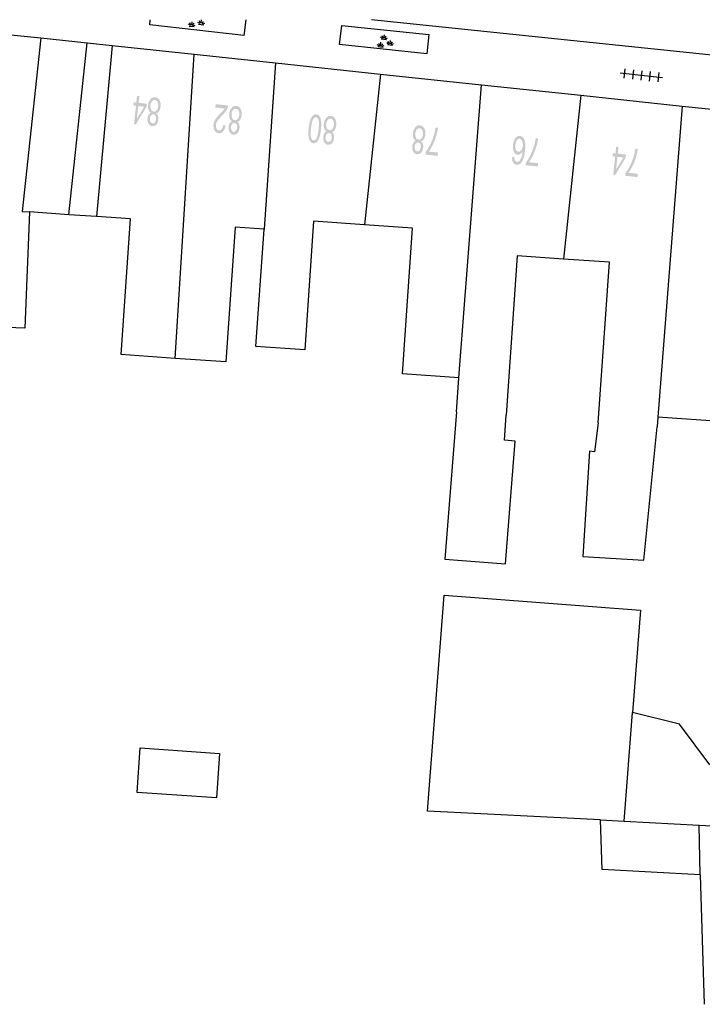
# Model space of a CAD drawing. Header units: metres. Extents: x 134521 to 134907, y 396000 to 396359.
# Tile 37 of 101: x 134582 to 134618, y 396307 to 396359. Entities that reach past the tile are written whole.
import ezdxf

# ---------------------------------------------------------------- set-up
doc = ezdxf.new("R2010")
doc.units = ezdxf.units.M
doc.header["$MEASUREMENT"] = 0

msp = doc.modelspace()

# ---------------------------------------------------------------- hatches: boundary and pattern name
at = {"linetype": 'Continuous', "lineweight": 0}
h = msp.add_hatch(color=251, dxfattribs=at)
h.paths.add_polyline_path([(134588.529, 396353.823), (134588.429, 396353.833), (134588.531, 396354.8), (134588.397, 396354.814), (134588.415, 396354.982), (134588.549, 396354.968), (134588.587, 396355.325), (134588.709, 396355.312), (134588.671, 396354.955), (134589.102, 396354.909), (134589.084, 396354.741)])
h.paths.add_polyline_path([(134588.582, 396354.113), (134588.653, 396354.787), (134588.964, 396354.754)], flags=16)
h = msp.add_hatch(color=251, dxfattribs=at)
edge = h.paths.add_edge_path()
edge.add_spline(control_points=[(134589.598, 396354.399), (134589.67, 396354.35), (134589.698, 396354.269), (134589.727, 396354.187), (134589.716, 396354.08), (134589.699, 396353.917), (134589.609, 396353.815), (134589.519, 396353.712), (134589.39, 396353.726), (134589.26, 396353.74), (134589.193, 396353.861), (134589.125, 396353.983), (134589.143, 396354.145), (134589.153, 396354.249), (134589.198, 396354.322), (134589.242, 396354.395), (134589.321, 396354.429), (134589.234, 396354.483), (134589.196, 396354.588), (134589.159, 396354.693), (134589.174, 396354.831), (134589.194, 396355.023), (134589.298, 396355.143), (134589.402, 396355.264), (134589.549, 396355.249), (134589.696, 396355.233), (134589.772, 396355.093), (134589.849, 396354.952), (134589.828, 396354.757), (134589.813, 396354.611), (134589.753, 396354.518), (134589.693, 396354.425), (134589.598, 396354.399)], knot_values=[0, 0, 0, 0.0625, 0.0625, 0.125, 0.125, 0.1875, 0.1875, 0.25, 0.25, 0.3125, 0.3125, 0.375, 0.375, 0.4375, 0.4375, 0.5, 0.5, 0.5625, 0.5625, 0.625, 0.625, 0.6875, 0.6875, 0.75, 0.75, 0.8125, 0.8125, 0.875, 0.875, 0.9375, 0.9375, 1, 1, 1], degree=2, periodic=0)
edge = h.paths.add_edge_path(flags=16)
edge.add_spline(control_points=[(134589.702, 396354.772), (134589.711, 396354.85), (134589.694, 396354.926), (134589.677, 396355.002), (134589.633, 396355.047), (134589.588, 396355.093), (134589.532, 396355.099), (134589.444, 396355.108), (134589.379, 396355.029), (134589.313, 396354.951), (134589.3, 396354.82), (134589.286, 396354.688), (134589.335, 396354.595), (134589.384, 396354.503), (134589.472, 396354.493), (134589.558, 396354.484), (134589.623, 396354.564), (134589.689, 396354.643), (134589.702, 396354.772)], knot_values=[0, 0, 0, 0.111111, 0.111111, 0.222222, 0.222222, 0.333333, 0.333333, 0.444444, 0.444444, 0.555556, 0.555556, 0.666667, 0.666667, 0.777778, 0.777778, 0.888889, 0.888889, 1, 1, 1], degree=2, periodic=0)
edge = h.paths.add_edge_path(flags=16)
edge.add_spline(control_points=[(134589.589, 396354.087), (134589.6, 396354.192), (134589.563, 396354.264), (134589.525, 396354.336), (134589.452, 396354.344), (134589.382, 396354.351), (134589.33, 396354.289), (134589.278, 396354.227), (134589.268, 396354.131), (134589.258, 396354.03), (134589.296, 396353.957), (134589.335, 396353.883), (134589.404, 396353.876), (134589.474, 396353.869), (134589.527, 396353.931), (134589.579, 396353.993), (134589.589, 396354.087)], knot_values=[0, 0, 0, 0.125, 0.125, 0.25, 0.25, 0.375, 0.375, 0.5, 0.5, 0.625, 0.625, 0.75, 0.75, 0.875, 0.875, 1, 1, 1], degree=2, periodic=0)
h = msp.add_hatch(color=251, dxfattribs=at)
edge = h.paths.add_edge_path()
edge.add_line((134592.72, 396354.708), (134592.738, 396354.885))
edge.add_line((134592.738, 396354.885), (134593.396, 396354.815))
edge.add_spline(control_points=[(134593.396, 396354.815), (134593.39, 396354.749), (134593.368, 396354.689), (134593.332, 396354.591), (134593.266, 396354.499), (134593.201, 396354.408), (134593.083, 396354.291), (134592.9, 396354.108), (134592.831, 396353.998), (134592.762, 396353.887), (134592.751, 396353.783), (134592.739, 396353.675), (134592.783, 396353.594), (134592.827, 396353.514), (134592.91, 396353.505), (134592.998, 396353.496), (134593.06, 396353.57), (134593.121, 396353.644), (134593.136, 396353.784)], knot_values=[0, 0, 0, 0.111111, 0.111111, 0.222222, 0.222222, 0.333333, 0.333333, 0.444444, 0.444444, 0.555556, 0.555556, 0.666667, 0.666667, 0.777778, 0.777778, 0.888889, 0.888889, 1, 1, 1], degree=2, periodic=0)
edge.add_line((134593.136, 396353.784), (134593.26, 396353.751))
edge.add_spline(control_points=[(134593.26, 396353.751), (134593.225, 396353.542), (134593.129, 396353.441), (134593.034, 396353.339), (134592.892, 396353.354), (134592.749, 396353.37), (134592.678, 396353.497), (134592.607, 396353.625), (134592.625, 396353.801), (134592.635, 396353.891), (134592.668, 396353.974), (134592.702, 396354.058), (134592.769, 396354.148), (134592.835, 396354.237), (134592.984, 396354.39), (134593.109, 396354.517), (134593.145, 396354.563), (134593.182, 396354.609), (134593.207, 396354.657)], knot_values=[0, 0, 0, 0.111111, 0.111111, 0.222222, 0.222222, 0.333333, 0.333333, 0.444444, 0.444444, 0.555556, 0.555556, 0.666667, 0.666667, 0.777778, 0.777778, 0.888889, 0.888889, 1, 1, 1], degree=2, periodic=0)
edge.add_line((134593.207, 396354.657), (134592.72, 396354.708))
h = msp.add_hatch(color=251, dxfattribs=at)
edge = h.paths.add_edge_path()
edge.add_spline(control_points=[(134593.878, 396353.946), (134593.95, 396353.896), (134593.978, 396353.815), (134594.007, 396353.734), (134593.996, 396353.626), (134593.979, 396353.464), (134593.889, 396353.361), (134593.799, 396353.259), (134593.67, 396353.272), (134593.54, 396353.286), (134593.473, 396353.408), (134593.405, 396353.529), (134593.422, 396353.692), (134593.433, 396353.795), (134593.478, 396353.868), (134593.522, 396353.941), (134593.601, 396353.975), (134593.514, 396354.029), (134593.476, 396354.134), (134593.439, 396354.239), (134593.454, 396354.378), (134593.474, 396354.569), (134593.578, 396354.69), (134593.682, 396354.81), (134593.829, 396354.795), (134593.976, 396354.779), (134594.052, 396354.639), (134594.129, 396354.499), (134594.108, 396354.303), (134594.093, 396354.158), (134594.033, 396354.065), (134593.973, 396353.972), (134593.878, 396353.946)], knot_values=[0, 0, 0, 0.0625, 0.0625, 0.125, 0.125, 0.1875, 0.1875, 0.25, 0.25, 0.3125, 0.3125, 0.375, 0.375, 0.4375, 0.4375, 0.5, 0.5, 0.5625, 0.5625, 0.625, 0.625, 0.6875, 0.6875, 0.75, 0.75, 0.8125, 0.8125, 0.875, 0.875, 0.9375, 0.9375, 1, 1, 1], degree=2, periodic=0)
edge = h.paths.add_edge_path(flags=16)
edge.add_spline(control_points=[(134593.982, 396354.318), (134593.991, 396354.396), (134593.974, 396354.472), (134593.957, 396354.548), (134593.912, 396354.594), (134593.868, 396354.639), (134593.812, 396354.645), (134593.724, 396354.654), (134593.659, 396354.576), (134593.593, 396354.497), (134593.58, 396354.367), (134593.566, 396354.234), (134593.615, 396354.142), (134593.664, 396354.049), (134593.752, 396354.04), (134593.838, 396354.03), (134593.903, 396354.11), (134593.969, 396354.19), (134593.982, 396354.318)], knot_values=[0, 0, 0, 0.111111, 0.111111, 0.222222, 0.222222, 0.333333, 0.333333, 0.444444, 0.444444, 0.555556, 0.555556, 0.666667, 0.666667, 0.777778, 0.777778, 0.888889, 0.888889, 1, 1, 1], degree=2, periodic=0)
edge = h.paths.add_edge_path(flags=16)
edge.add_spline(control_points=[(134593.869, 396353.633), (134593.88, 396353.739), (134593.843, 396353.81), (134593.805, 396353.882), (134593.732, 396353.89), (134593.662, 396353.897), (134593.61, 396353.836), (134593.558, 396353.774), (134593.548, 396353.677), (134593.538, 396353.577), (134593.576, 396353.503), (134593.615, 396353.43), (134593.684, 396353.422), (134593.754, 396353.415), (134593.807, 396353.477), (134593.859, 396353.54), (134593.869, 396353.633)], knot_values=[0, 0, 0, 0.125, 0.125, 0.25, 0.25, 0.375, 0.375, 0.5, 0.5, 0.625, 0.625, 0.75, 0.75, 0.875, 0.875, 1, 1, 1], degree=2, periodic=0)
h = msp.add_hatch(color=251, dxfattribs=at)
edge = h.paths.add_edge_path()
edge.add_spline(control_points=[(134598.295, 396353.552), (134598.267, 396353.288), (134598.214, 396353.13), (134598.161, 396352.972), (134598.08, 396352.893), (134597.999, 396352.813), (134597.891, 396352.824), (134597.811, 396352.833), (134597.755, 396352.888), (134597.7, 396352.942), (134597.67, 396353.037), (134597.641, 396353.133), (134597.632, 396353.266), (134597.624, 396353.399), (134597.647, 396353.62), (134597.675, 396353.883), (134597.728, 396354.04), (134597.781, 396354.198), (134597.862, 396354.278), (134597.943, 396354.358), (134598.052, 396354.347), (134598.195, 396354.332), (134598.261, 396354.169), (134598.34, 396353.972), (134598.295, 396353.552)], knot_values=[0, 0, 0, 0.083333, 0.083333, 0.166667, 0.166667, 0.25, 0.25, 0.333333, 0.333333, 0.416667, 0.416667, 0.5, 0.5, 0.583333, 0.583333, 0.666667, 0.666667, 0.75, 0.75, 0.833333, 0.833333, 0.916667, 0.916667, 1, 1, 1], degree=2, periodic=0)
edge = h.paths.add_edge_path(flags=16)
edge.add_spline(control_points=[(134598.17, 396353.565), (134598.208, 396353.933), (134598.164, 396354.061), (134598.12, 396354.188), (134598.036, 396354.197), (134597.952, 396354.206), (134597.882, 396354.09), (134597.812, 396353.974), (134597.773, 396353.607), (134597.734, 396353.239), (134597.778, 396353.112), (134597.823, 396352.985), (134597.908, 396352.976), (134597.992, 396352.967), (134598.054, 396353.068), (134598.131, 396353.198), (134598.17, 396353.565)], knot_values=[0, 0, 0, 0.125, 0.125, 0.25, 0.25, 0.375, 0.375, 0.5, 0.5, 0.625, 0.625, 0.75, 0.75, 0.875, 0.875, 1, 1, 1], degree=2, periodic=0)
h = msp.add_hatch(color=251, dxfattribs=at)
edge = h.paths.add_edge_path()
edge.add_spline(control_points=[(134598.871, 396353.416), (134598.943, 396353.367), (134598.972, 396353.286), (134599.001, 396353.204), (134598.989, 396353.097), (134598.972, 396352.934), (134598.882, 396352.832), (134598.793, 396352.729), (134598.663, 396352.743), (134598.533, 396352.757), (134598.466, 396352.878), (134598.399, 396353), (134598.416, 396353.162), (134598.427, 396353.266), (134598.471, 396353.339), (134598.516, 396353.412), (134598.594, 396353.446), (134598.507, 396353.5), (134598.47, 396353.605), (134598.432, 396353.71), (134598.447, 396353.848), (134598.467, 396354.039), (134598.571, 396354.16), (134598.675, 396354.281), (134598.822, 396354.265), (134598.969, 396354.25), (134599.046, 396354.11), (134599.122, 396353.969), (134599.101, 396353.774), (134599.086, 396353.628), (134599.026, 396353.535), (134598.966, 396353.442), (134598.871, 396353.416)], knot_values=[0, 0, 0, 0.0625, 0.0625, 0.125, 0.125, 0.1875, 0.1875, 0.25, 0.25, 0.3125, 0.3125, 0.375, 0.375, 0.4375, 0.4375, 0.5, 0.5, 0.5625, 0.5625, 0.625, 0.625, 0.6875, 0.6875, 0.75, 0.75, 0.8125, 0.8125, 0.875, 0.875, 0.9375, 0.9375, 1, 1, 1], degree=2, periodic=0)
edge = h.paths.add_edge_path(flags=16)
edge.add_spline(control_points=[(134598.976, 396353.789), (134598.984, 396353.867), (134598.967, 396353.943), (134598.95, 396354.019), (134598.906, 396354.064), (134598.861, 396354.11), (134598.805, 396354.115), (134598.718, 396354.125), (134598.652, 396354.046), (134598.587, 396353.968), (134598.573, 396353.837), (134598.559, 396353.705), (134598.608, 396353.612), (134598.657, 396353.52), (134598.745, 396353.51), (134598.832, 396353.501), (134598.897, 396353.581), (134598.962, 396353.66), (134598.976, 396353.789)], knot_values=[0, 0, 0, 0.111111, 0.111111, 0.222222, 0.222222, 0.333333, 0.333333, 0.444444, 0.444444, 0.555556, 0.555556, 0.666667, 0.666667, 0.777778, 0.777778, 0.888889, 0.888889, 1, 1, 1], degree=2, periodic=0)
edge = h.paths.add_edge_path(flags=16)
edge.add_spline(control_points=[(134598.863, 396353.104), (134598.874, 396353.209), (134598.836, 396353.281), (134598.798, 396353.353), (134598.726, 396353.361), (134598.655, 396353.368), (134598.603, 396353.306), (134598.552, 396353.244), (134598.542, 396353.148), (134598.531, 396353.047), (134598.57, 396352.974), (134598.608, 396352.9), (134598.678, 396352.893), (134598.747, 396352.886), (134598.8, 396352.948), (134598.853, 396353.01), (134598.863, 396353.104)], knot_values=[0, 0, 0, 0.125, 0.125, 0.25, 0.25, 0.375, 0.375, 0.5, 0.5, 0.625, 0.625, 0.75, 0.75, 0.875, 0.875, 1, 1, 1], degree=2, periodic=0)
h = msp.add_hatch(color=251, dxfattribs=at)
edge = h.paths.add_edge_path()
edge.add_spline(control_points=[(134603.573, 396352.917), (134603.645, 396352.867), (134603.674, 396352.786), (134603.703, 396352.705), (134603.691, 396352.597), (134603.674, 396352.435), (134603.585, 396352.332), (134603.495, 396352.229), (134603.366, 396352.243), (134603.236, 396352.257), (134603.168, 396352.379), (134603.101, 396352.5), (134603.118, 396352.663), (134603.129, 396352.766), (134603.174, 396352.839), (134603.218, 396352.912), (134603.296, 396352.946), (134603.209, 396353), (134603.172, 396353.105), (134603.135, 396353.21), (134603.149, 396353.348), (134603.169, 396353.54), (134603.273, 396353.661), (134603.377, 396353.781), (134603.524, 396353.766), (134603.672, 396353.75), (134603.748, 396353.61), (134603.824, 396353.47), (134603.804, 396353.274), (134603.788, 396353.129), (134603.728, 396353.036), (134603.669, 396352.943), (134603.573, 396352.917)], knot_values=[0, 0, 0, 0.0625, 0.0625, 0.125, 0.125, 0.1875, 0.1875, 0.25, 0.25, 0.3125, 0.3125, 0.375, 0.375, 0.4375, 0.4375, 0.5, 0.5, 0.5625, 0.5625, 0.625, 0.625, 0.6875, 0.6875, 0.75, 0.75, 0.8125, 0.8125, 0.875, 0.875, 0.9375, 0.9375, 1, 1, 1], degree=2, periodic=0)
edge = h.paths.add_edge_path(flags=16)
edge.add_spline(control_points=[(134603.678, 396353.289), (134603.686, 396353.367), (134603.669, 396353.443), (134603.653, 396353.519), (134603.608, 396353.564), (134603.564, 396353.61), (134603.508, 396353.616), (134603.42, 396353.625), (134603.355, 396353.546), (134603.289, 396353.468), (134603.275, 396353.338), (134603.261, 396353.205), (134603.31, 396353.113), (134603.36, 396353.02), (134603.448, 396353.011), (134603.534, 396353.001), (134603.599, 396353.081), (134603.664, 396353.161), (134603.678, 396353.289)], knot_values=[0, 0, 0, 0.111111, 0.111111, 0.222222, 0.222222, 0.333333, 0.333333, 0.444444, 0.444444, 0.555556, 0.555556, 0.666667, 0.666667, 0.777778, 0.777778, 0.888889, 0.888889, 1, 1, 1], degree=2, periodic=0)
edge = h.paths.add_edge_path(flags=16)
edge.add_spline(control_points=[(134603.565, 396352.604), (134603.576, 396352.71), (134603.538, 396352.781), (134603.5, 396352.853), (134603.428, 396352.861), (134603.357, 396352.868), (134603.306, 396352.806), (134603.254, 396352.745), (134603.244, 396352.648), (134603.233, 396352.548), (134603.272, 396352.474), (134603.311, 396352.401), (134603.38, 396352.393), (134603.45, 396352.386), (134603.502, 396352.448), (134603.555, 396352.51), (134603.565, 396352.604)], knot_values=[0, 0, 0, 0.125, 0.125, 0.25, 0.25, 0.375, 0.375, 0.5, 0.5, 0.625, 0.625, 0.75, 0.75, 0.875, 0.875, 1, 1, 1], degree=2, periodic=0)
h = msp.add_hatch(color=251, dxfattribs=at)
edge = h.paths.add_edge_path()
edge.add_line((134604.475, 396352.329), (134604.456, 396352.153))
edge.add_line((134604.456, 396352.153), (134603.813, 396352.221))
edge.add_line((134603.813, 396352.221), (134603.828, 396352.364))
edge.add_spline(control_points=[(134603.828, 396352.364), (134603.939, 396352.505), (134604.058, 396352.747), (134604.178, 396352.988), (134604.257, 396353.249), (134604.313, 396353.432), (134604.347, 396353.654)], knot_values=[0, 0, 0, 0.333333, 0.333333, 0.666667, 0.666667, 1, 1, 1], degree=2, periodic=0)
edge.add_line((134604.347, 396353.654), (134604.473, 396353.64))
edge.add_spline(control_points=[(134604.473, 396353.64), (134604.452, 396353.464), (134604.382, 396353.22), (134604.312, 396352.975), (134604.205, 396352.753), (134604.098, 396352.53), (134603.988, 396352.381)], knot_values=[0, 0, 0, 0.333333, 0.333333, 0.666667, 0.666667, 1, 1, 1], degree=2, periodic=0)
edge.add_line((134603.988, 396352.381), (134604.475, 396352.329))
h = msp.add_hatch(color=251, dxfattribs=at)
edge = h.paths.add_edge_path()
edge.add_line((134608.381, 396352.087), (134608.503, 396352.089))
edge.add_spline(control_points=[(134608.503, 396352.089), (134608.508, 396351.979), (134608.533, 396351.926), (134608.574, 396351.842), (134608.647, 396351.834), (134608.706, 396351.828), (134608.755, 396351.872), (134608.819, 396351.93), (134608.866, 396352.047), (134608.912, 396352.165), (134608.937, 396352.389), (134608.882, 396352.292), (134608.813, 396352.25), (134608.744, 396352.208), (134608.674, 396352.216), (134608.552, 396352.229), (134608.48, 396352.372), (134608.408, 396352.516), (134608.431, 396352.73), (134608.446, 396352.87), (134608.499, 396352.986), (134608.552, 396353.103), (134608.629, 396353.159), (134608.707, 396353.216), (134608.796, 396353.206), (134608.949, 396353.19), (134609.028, 396353.012), (134609.106, 396352.833), (134609.066, 396352.447), (134609.02, 396352.015), (134608.892, 396351.83), (134608.781, 396351.669), (134608.624, 396351.685), (134608.506, 396351.698), (134608.442, 396351.804), (134608.377, 396351.911), (134608.381, 396352.087)], knot_values=[0, 0, 0, 0.055556, 0.055556, 0.111111, 0.111111, 0.166667, 0.166667, 0.222222, 0.222222, 0.277778, 0.277778, 0.333333, 0.333333, 0.388889, 0.388889, 0.444444, 0.444444, 0.5, 0.5, 0.555556, 0.555556, 0.611111, 0.611111, 0.666667, 0.666667, 0.722222, 0.722222, 0.777778, 0.777778, 0.833333, 0.833333, 0.888889, 0.888889, 0.944444, 0.944444, 1, 1, 1], degree=2, periodic=0)
edge = h.paths.add_edge_path(flags=16)
edge.add_spline(control_points=[(134608.948, 396352.676), (134608.958, 396352.771), (134608.94, 396352.86), (134608.923, 396352.95), (134608.88, 396353), (134608.836, 396353.05), (134608.783, 396353.056), (134608.705, 396353.064), (134608.64, 396352.976), (134608.575, 396352.889), (134608.558, 396352.728), (134608.542, 396352.573), (134608.587, 396352.478), (134608.632, 396352.383), (134608.716, 396352.374), (134608.799, 396352.366), (134608.866, 396352.449), (134608.933, 396352.532), (134608.948, 396352.676)], knot_values=[0, 0, 0, 0.111111, 0.111111, 0.222222, 0.222222, 0.333333, 0.333333, 0.444444, 0.444444, 0.555556, 0.555556, 0.666667, 0.666667, 0.777778, 0.777778, 0.888889, 0.888889, 1, 1, 1], degree=2, periodic=0)
h = msp.add_hatch(color=251, dxfattribs=at)
edge = h.paths.add_edge_path()
edge.add_line((134609.761, 396351.769), (134609.742, 396351.592))
edge.add_line((134609.742, 396351.592), (134609.099, 396351.66))
edge.add_line((134609.099, 396351.66), (134609.114, 396351.803))
edge.add_spline(control_points=[(134609.114, 396351.803), (134609.225, 396351.945), (134609.345, 396352.186), (134609.464, 396352.427), (134609.543, 396352.688), (134609.6, 396352.871), (134609.633, 396353.093)], knot_values=[0, 0, 0, 0.333333, 0.333333, 0.666667, 0.666667, 1, 1, 1], degree=2, periodic=0)
edge.add_line((134609.633, 396353.093), (134609.759, 396353.079))
edge.add_spline(control_points=[(134609.759, 396353.079), (134609.739, 396352.904), (134609.668, 396352.659), (134609.598, 396352.414), (134609.491, 396352.192), (134609.384, 396351.969), (134609.274, 396351.82)], knot_values=[0, 0, 0, 0.333333, 0.333333, 0.666667, 0.666667, 1, 1, 1], degree=2, periodic=0)
edge.add_line((134609.274, 396351.82), (134609.761, 396351.769))
h = msp.add_hatch(color=251, dxfattribs=at)
h.paths.add_polyline_path([(134613.821, 396351.14), (134613.721, 396351.15), (134613.823, 396352.117), (134613.689, 396352.131), (134613.707, 396352.299), (134613.841, 396352.285), (134613.879, 396352.642), (134614.001, 396352.629), (134613.963, 396352.272), (134614.394, 396352.226), (134614.376, 396352.058)])
h.paths.add_polyline_path([(134613.874, 396351.43), (134613.945, 396352.104), (134614.256, 396352.071)], flags=16)
h = msp.add_hatch(color=251, dxfattribs=at)
edge = h.paths.add_edge_path()
edge.add_line((134615.019, 396351.211), (134615, 396351.035))
edge.add_line((134615, 396351.035), (134614.357, 396351.103))
edge.add_line((134614.357, 396351.103), (134614.372, 396351.245))
edge.add_spline(control_points=[(134614.372, 396351.245), (134614.483, 396351.387), (134614.602, 396351.628), (134614.722, 396351.87), (134614.801, 396352.13), (134614.857, 396352.313), (134614.891, 396352.535)], knot_values=[0, 0, 0, 0.333333, 0.333333, 0.666667, 0.666667, 1, 1, 1], degree=2, periodic=0)
edge.add_line((134614.891, 396352.535), (134615.017, 396352.522))
edge.add_spline(control_points=[(134615.017, 396352.522), (134614.996, 396352.346), (134614.926, 396352.101), (134614.856, 396351.857), (134614.749, 396351.634), (134614.642, 396351.411), (134614.532, 396351.262)], knot_values=[0, 0, 0, 0.333333, 0.333333, 0.666667, 0.666667, 1, 1, 1], degree=2, periodic=0)
edge.add_line((134614.532, 396351.262), (134615.019, 396351.211))

# ---------------------------------------------------------------- linework, layer by layer
at = {"color": 251}
for p, q in [((134575.06, 396359.276), (134583.503, 396358.38)), ((134589.257, 396359.069), (134589.283, 396359.346)), ((134591.412, 396359.04), (134591.3, 396359.103)), ((134591.433, 396359.06), (134591.38, 396359.177)), ((134591.476, 396359.058), (134591.495, 396359.236)), ((134591.52, 396359.05), (134591.596, 396359.154)), ((134591.914, 396359.14), (134591.802, 396359.204)), ((134591.837, 396359.112), (134592.107, 396359.083)), ((134591.935, 396359.16), (134591.882, 396359.277)), ((134591.978, 396359.158), (134591.997, 396359.336)), ((134592.021, 396359.151), (134592.098, 396359.254)), ((134592.038, 396359.127), (134592.161, 396359.165)), ((134594.322, 396359.346), (134594.223, 396358.505)), ((134626.524, 396356.679), (134600.966, 396359.346)), ((134594.223, 396358.505), (134589.257, 396359.069)), ((134591.335, 396359.012), (134591.605, 396358.983)), ((134591.536, 396359.026), (134591.659, 396359.064)), ((134599.266, 396358.028), (134599.391, 396359.039)), ((134599.391, 396359.039), (134603.987, 396358.558)), ((134583.503, 396358.38), (134582.53, 396349.218)), ((134583.503, 396358.38), (134585.959, 396358.119)), ((134584.996, 396349.049), (134585.959, 396358.119)), ((134585.959, 396358.119), (134587.275, 396357.979)), ((134601.399, 396357.976), (134601.346, 396358.093)), ((134601.442, 396357.974), (134601.461, 396358.152)), ((134601.557, 396358.356), (134601.445, 396358.419)), ((134601.482, 396358.328), (134601.75, 396358.299)), ((134601.486, 396357.966), (134601.562, 396358.07)), ((134601.578, 396358.376), (134601.526, 396358.493)), ((134601.622, 396358.374), (134601.642, 396358.552)), ((134601.665, 396358.366), (134601.741, 396358.47)), ((134601.681, 396358.342), (134601.804, 396358.38)), ((134601.88, 396358.056), (134601.768, 396358.12)), ((134601.901, 396358.076), (134601.848, 396358.193)), ((134601.944, 396358.074), (134601.963, 396358.252)), ((134601.987, 396358.067), (134602.064, 396358.17)), ((134602.004, 396358.043), (134602.127, 396358.081)), ((134603.987, 396358.558), (134603.882, 396357.535)), ((134587.275, 396357.979), (134586.442, 396348.95)), ((134587.275, 396357.979), (134591.601, 396357.52)), ((134603.882, 396357.535), (134599.266, 396358.028)), ((134601.378, 396357.956), (134601.266, 396358.019)), ((134601.301, 396357.928), (134601.571, 396357.899)), ((134601.502, 396357.942), (134601.625, 396357.98)), ((134601.803, 396358.028), (134602.073, 396357.999)), ((134590.603, 396341.463), (134591.601, 396357.52)), ((134591.601, 396357.52), (134595.904, 396357.064)), ((134595.904, 396357.064), (134595.29, 396348.28)), ((134595.904, 396357.064), (134601.444, 396356.476)), ((134616.324, 396356.28), (134614.088, 396356.524)), ((134614.338, 396356.748), (134614.284, 396356.251)), ((134614.786, 396356.699), (134614.732, 396356.202)), ((134615.233, 396356.651), (134615.179, 396356.153)), ((134615.68, 396356.602), (134615.626, 396356.105)), ((134616.128, 396356.553), (134616.074, 396356.056)), ((134601.444, 396356.476), (134600.6, 396348.516)), ((134601.444, 396356.476), (134606.777, 396355.91)), ((134605.57, 396340.435), (134606.777, 396355.91)), ((134606.777, 396355.91), (134612.018, 396355.354)), ((134612.018, 396355.354), (134611.101, 396346.706)), ((134612.018, 396355.354), (134617.369, 396354.786)), ((134617.369, 396354.786), (134616.077, 396338.359)), ((134617.369, 396354.786), (134623.182, 396354.169)), ((134582.53, 396349.218), (134582.912, 396349.192)), ((134582.912, 396349.192), (134582.669, 396343.055)), ((134584.996, 396349.049), (134582.912, 396349.192)), ((134586.442, 396348.95), (134584.996, 396349.049)), ((134588.244, 396348.826), (134586.442, 396348.95)), ((134587.752, 396341.659), (134588.244, 396348.826)), ((134593.76, 396348.385), (134593.272, 396341.28)), ((134595.29, 396348.28), (134593.76, 396348.385)), ((134594.865, 396342.084), (134595.29, 396348.28)), ((134597.907, 396348.701), (134597.441, 396341.907)), ((134600.6, 396348.516), (134597.907, 396348.701)), ((134603.125, 396348.343), (134600.6, 396348.516)), ((134602.596, 396340.639), (134603.125, 396348.343)), ((134608.646, 396346.875), (134608.068, 396338.458)), ((134611.101, 396346.706), (134608.646, 396346.875)), ((134613.517, 396346.54), (134611.101, 396346.706)), ((134612.935, 396338.061), (134613.517, 396346.54)), ((134582.669, 396343.055), (134574.032, 396343.401)), ((134597.441, 396341.907), (134594.865, 396342.084)), ((134590.603, 396341.463), (134587.752, 396341.659)), ((134593.272, 396341.28), (134590.603, 396341.463)), ((134605.57, 396340.435), (134602.596, 396340.639)), ((134605.446, 396338.638), (134605.57, 396340.435)), ((134605.446, 396338.638), (134604.837, 396330.858)), ((134607.982, 396337.141), (134608.068, 396338.458)), ((134616.077, 396338.359), (134616.042, 396337.848)), ((134619.834, 396338.102), (134616.077, 396338.359)), ((134612.935, 396338.061), (134612.729, 396336.53)), ((134615.344, 396330.802), (134616.042, 396337.848)), ((134608.548, 396337.097), (134607.982, 396337.141)), ((134608.04, 396330.607), (134608.548, 396337.097)), ((134612.475, 396336.562), (134612.126, 396330.995)), ((134612.729, 396336.53), (134612.475, 396336.562)), ((134604.837, 396330.858), (134608.04, 396330.607)), ((134612.126, 396330.995), (134615.344, 396330.802)), ((134603.911, 396317.542), (134604.793, 396328.961)), ((134604.793, 396328.961), (134615.164, 396328.161)), ((134615.164, 396328.161), (134614.747, 396322.764)), ((134614.304, 396317.018), (134614.747, 396322.764)), ((134617.217, 396322.142), (134614.747, 396322.764)), ((134618.816, 396320), (134617.217, 396322.142)), ((134588.597, 396318.541), (134588.758, 396320.891)), ((134588.758, 396320.891), (134592.944, 396320.604)), ((134592.944, 396320.604), (134592.783, 396318.254)), ((134592.783, 396318.254), (134588.597, 396318.541)), ((134613.051, 396317.085), (134603.911, 396317.542)), ((134613.051, 396317.085), (134614.304, 396317.018)), ((134613.13, 396314.473), (134613.051, 396317.085)), ((134614.304, 396317.018), (134618.257, 396316.809)), ((134618.257, 396316.809), (134619.236, 396316.756)), ((134618.31, 396314.194), (134618.257, 396316.809)), ((134618.31, 396314.194), (134613.13, 396314.473)), ((134618.31, 396314.194), (134618.517, 396307.351))]:
    msp.add_line(p, q, dxfattribs=at)

doc.saveas('drawing.dxf')
